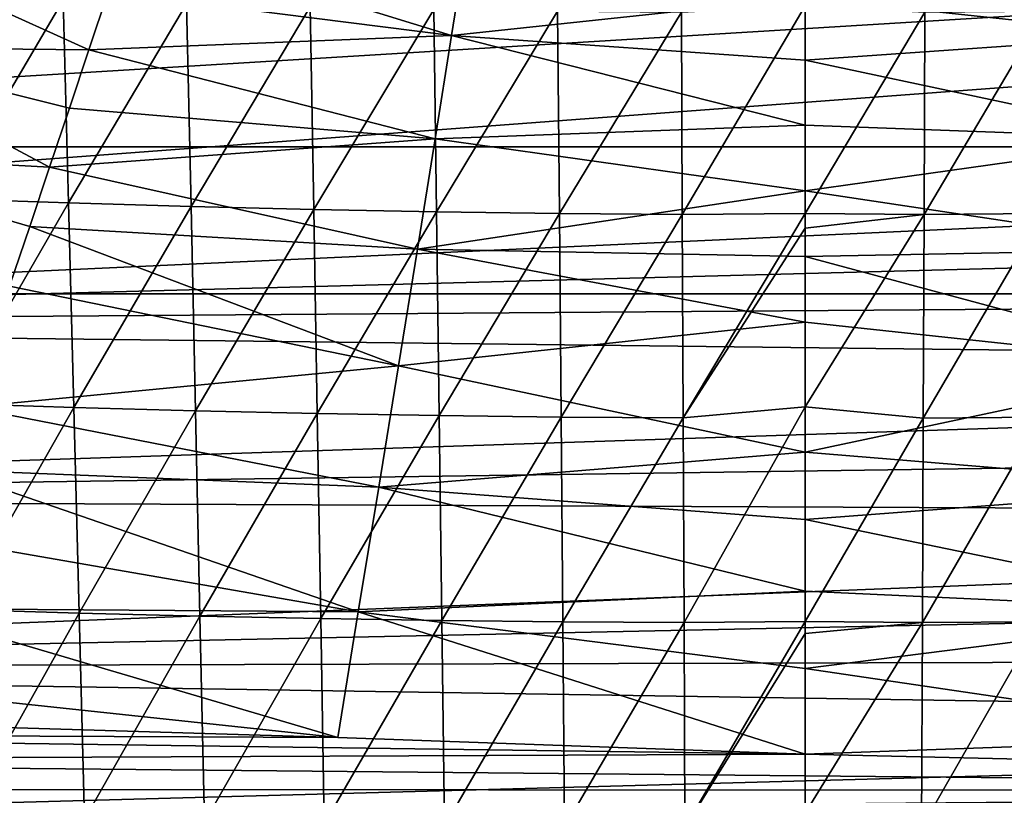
# Model space of a CAD drawing. Header units: metres. Extents: x -26 to 26, y -167 to 32.
# Tile 130 of 237: x -6.11 to 1.55, y -57.86 to -51.83. Entities that reach past the tile are written whole.
import ezdxf

# ---------------------------------------------------------------- set-up
doc = ezdxf.new("R2010")
doc.units = ezdxf.units.M
doc.layers.add('solid_12_411_043_XXX', color=7, linetype='CONTINUOUS')

msp = doc.modelspace()

# ---------------------------------------------------------------- linework, layer by layer
at = {"layer": 'solid_12_411_043_XXX'}
for points in [[(-19.981949, -50.982407, 137.631577), (-19.882414, -53.963749, 137.548279), (19.982176, -50.978348, 137.63179)], [(19.982176, -50.978348, 137.63179), (-19.882414, -53.963749, 137.548279), (19.882442, -53.963749, 137.548279)], [(15.152666, -50.976955, 177.857758), (-15.152524, -50.978325, 177.857758), (-15.079211, -52.822376, 177.857925)], [(15.152666, -50.976955, 177.857758), (-15.079211, -52.822376, 177.857925), (15.07924, -52.822376, 177.857925)], [(-2.747904, -51.956314, 169.476578), (-5.417627, -51.618099, 169.292252), (-5.271374, -51.179993, 168.866165)], [(-2.630217, -51.215542, 168.813873), (-2.747904, -51.956314, 169.476578), (-5.271374, -51.179993, 168.866165)], [(-2.630217, -51.215542, 168.813873), (0.000015, -51.660023, 169.206177), (-2.747904, -51.956314, 169.476578)], [(0.000015, -51.660023, 169.206177), (2.630247, -51.215538, 168.813873), (2.747933, -51.956306, 169.476578)], [(-7.621354, -52.046196, 169.799271), (-7.263659, -51.298203, 169.112991), (-5.567269, -52.066624, 169.675308)], [(-7.263659, -51.298203, 169.112991), (-5.417627, -51.618099, 169.292252), (-5.567269, -52.066624, 169.675308)], [(-6.675772, -53.223957, 115.707825), (-6.72409, -51.643005, 115.377083), (-5.76644, -51.679417, 115.258957)], [(-2.747904, -51.956314, 169.476578), (-5.567269, -52.066624, 169.675308), (-5.417627, -51.618099, 169.292252)], [(-5.725209, -53.257431, 115.589394), (-6.675772, -53.223957, 115.707825), (-5.76644, -51.679417, 115.258957)], [(-5.725209, -53.257431, 115.589394), (-5.76644, -51.679417, 115.258957), (-4.807499, -51.709511, 115.159286)], [(-4.773264, -53.285095, 115.489471), (-5.725209, -53.257431, 115.589394), (-4.807499, -51.709511, 115.159286)], [(-4.773264, -53.285095, 115.489471), (-4.807499, -51.709511, 115.159286), (-3.847358, -51.734177, 115.077995)], [(-2.747904, -51.956314, 169.476578), (0.000015, -51.660023, 169.206177), (0.000016, -52.148552, 169.602081)], [(-0.95546, -53.346123, 115.273308), (-0.962244, -51.775902, 114.943542), (0.000013, -51.725674, 114.92234)], [(-0.95546, -53.346123, 115.273308), (0.000013, -51.725674, 114.92234), (0.000015, -53.338257, 115.262489)], [(0.9302, -51.776081, 114.942955), (0.000015, -53.338257, 115.262489), (0.000013, -51.725674, 114.92234)], [(0.000016, -52.148552, 169.602081), (0.000015, -51.660023, 169.206177), (2.747933, -51.956306, 169.476578)], [(-3.820052, -53.307766, 115.407982), (-4.773264, -53.285095, 115.489471), (-3.847358, -51.734177, 115.077995)], [(-3.820052, -53.307766, 115.407982), (-3.847358, -51.734177, 115.077995), (-2.886219, -51.753681, 115.014992)], [(-2.865792, -53.325699, 115.344864), (-3.820052, -53.307766, 115.407982), (-2.886219, -51.753681, 115.014992)], [(-2.865792, -53.325699, 115.344864), (-2.886219, -51.753681, 115.014992), (-1.924411, -51.767658, 114.970215)], [(-1.910821, -53.338543, 115.300018), (-2.865792, -53.325699, 115.344864), (-1.924411, -51.767658, 114.970215)], [(-1.910821, -53.338543, 115.300018), (-1.924411, -51.767658, 114.970215), (-0.962244, -51.775902, 114.943542)], [(-0.95546, -53.346123, 115.273308), (-1.910821, -53.338543, 115.300018), (-0.962244, -51.775902, 114.943542)], [(0.923642, -53.346287, 115.27272), (0.000015, -53.338257, 115.262489), (0.9302, -51.776081, 114.942955)], [(0.923642, -53.346287, 115.27272), (0.9302, -51.776081, 114.942955), (1.860309, -51.768383, 114.96788)], [(1.847172, -53.339211, 115.297676), (0.923642, -53.346287, 115.27272), (1.860309, -51.768383, 114.96788)], [(-2.747904, -51.956314, 169.476578), (-2.875595, -52.758236, 170.056168), (-5.567269, -52.066624, 169.675308)], [(-2.747904, -51.956314, 169.476578), (0.000017, -52.65292, 169.959885), (-2.875595, -52.758236, 170.056168)], [(-2.747904, -51.956314, 169.476578), (0.000016, -52.148552, 169.602081), (0.000017, -52.65292, 169.959885)], [(0.000016, -52.148552, 169.602081), (2.747933, -51.956306, 169.476578), (2.875624, -52.758232, 170.056168)], [(-8.011533, -52.862965, 170.380722), (-7.621354, -52.046196, 169.799271), (-5.872463, -52.979874, 170.308701)], [(-7.621354, -52.046196, 169.799271), (-5.719078, -52.521317, 170.013763), (-5.872463, -52.979874, 170.308701)], [(-7.621354, -52.046196, 169.799271), (-5.567269, -52.066624, 169.675308), (-5.719078, -52.521317, 170.013763)], [(-2.875595, -52.758236, 170.056168), (-5.719078, -52.521317, 170.013763), (-5.567269, -52.066624, 169.675308)], [(0.000017, -52.65292, 169.959885), (0.000016, -52.148552, 169.602081), (2.875624, -52.758232, 170.056168)], [(-2.875595, -52.758236, 170.056168), (-5.872463, -52.979874, 170.308701), (-5.719078, -52.521317, 170.013763)], [(-2.875595, -52.758236, 170.056168), (0.000017, -52.65292, 169.959885), (0.000018, -53.163891, 170.274567)], [(0.000018, -53.163891, 170.274567), (0.000017, -52.65292, 169.959885), (2.875624, -52.758232, 170.056168)], [(-2.875595, -52.758236, 170.056168), (-3.013163, -53.615402, 170.542679), (-5.872463, -52.979874, 170.308701)], [(-2.875595, -52.758236, 170.056168), (0.000018, -53.163891, 170.274567), (-3.013163, -53.615402, 170.542679)], [(0.000018, -53.163891, 170.274567), (2.875624, -52.758232, 170.056168), (3.013193, -53.615398, 170.542679)], [(15.07924, -52.822376, 177.857925), (-15.079211, -52.822376, 177.857925), (-15.059802, -54.204224, 177.858032)], [(15.07924, -52.822376, 177.857925), (-15.059802, -54.204224, 177.858032), (15.071066, -53.406548, 177.857971)], [(-8.011533, -52.862965, 170.380722), (-6.027109, -53.440918, 170.562012), (-6.183261, -53.904816, 170.77626)], [(-8.011533, -52.862965, 170.380722), (-5.872463, -52.979874, 170.308701), (-6.027109, -53.440918, 170.562012)], [(-3.013163, -53.615402, 170.542679), (-6.027109, -53.440918, 170.562012), (-5.872463, -52.979874, 170.308701)], [(-3.013163, -53.615402, 170.542679), (0.000018, -53.163891, 170.274567), (0.000019, -53.674412, 170.543915)], [(0.000019, -53.674412, 170.543915), (0.000018, -53.163891, 170.274567), (3.013193, -53.615398, 170.542679)], [(-6.627322, -54.816326, 115.975906), (-6.675772, -53.223957, 115.707825), (-5.725209, -53.257431, 115.589394)], [(-5.683865, -54.84687, 115.85759), (-6.627322, -54.816326, 115.975906), (-5.725209, -53.257431, 115.589394)], [(-5.683865, -54.84687, 115.85759), (-5.725209, -53.257431, 115.589394), (-4.773264, -53.285095, 115.489471)], [(-4.738935, -54.872105, 115.757767), (-5.683865, -54.84687, 115.85759), (-4.773264, -53.285095, 115.489471)], [(-4.738935, -54.872105, 115.757767), (-4.773264, -53.285095, 115.489471), (-3.820052, -53.307766, 115.407982)], [(-3.79267, -54.892792, 115.676384), (-4.738935, -54.872105, 115.757767), (-3.820052, -53.307766, 115.407982)], [(-3.79267, -54.892792, 115.676384), (-3.820052, -53.307766, 115.407982), (-2.865792, -53.325699, 115.344864)], [(-2.845309, -54.909153, 115.613365), (-3.79267, -54.892792, 115.676384), (-2.865792, -53.325699, 115.344864)], [(-2.845309, -54.909153, 115.613365), (-2.865792, -53.325699, 115.344864), (-1.910821, -53.338543, 115.300018)], [(-1.897195, -54.920876, 115.568611), (-2.845309, -54.909153, 115.613365), (-1.910821, -53.338543, 115.300018)], [(-1.897195, -54.920876, 115.568611), (-1.910821, -53.338543, 115.300018), (-0.95546, -53.346123, 115.273308)], [(-0.948657, -54.927788, 115.541962), (-0.95546, -53.346123, 115.273308), (0.000015, -53.338257, 115.262489)], [(-0.948657, -54.927788, 115.541962), (0.000015, -53.338257, 115.262489), (0.000016, -53.454075, 115.284218)], [(0.923642, -53.346287, 115.27272), (0.000016, -53.454075, 115.284218), (0.000015, -53.338257, 115.262489)], [(0.917064, -54.927937, 115.541382), (0.923642, -53.346287, 115.27272), (1.847172, -53.339211, 115.297676)], [(1.833998, -54.921482, 115.566277), (0.917064, -54.927937, 115.541382), (1.847172, -53.339211, 115.297676)], [(15.071066, -53.406548, 177.857971), (-15.059802, -54.204224, 177.858032), (15.062926, -53.985043, 177.858017)], [(-0.948657, -54.927788, 115.541962), (-1.897195, -54.920876, 115.568611), (-0.95546, -53.346123, 115.273308)], [(0.923642, -53.346287, 115.27272), (0.000017, -54.840893, 115.519478), (0.000016, -53.454075, 115.284218)], [(0.917064, -54.927937, 115.541382), (0.000017, -54.840893, 115.519478), (0.923642, -53.346287, 115.27272)], [(-3.16029, -54.521973, 170.925995), (-6.183261, -53.904816, 170.77626), (-6.027109, -53.440918, 170.562012)], [(-3.013163, -53.615402, 170.542679), (-3.16029, -54.521973, 170.925995), (-6.027109, -53.440918, 170.562012)], [(0.000017, -54.840893, 115.519478), (-0.948657, -54.927788, 115.541962), (0.000016, -53.454075, 115.284218)], [(-3.013163, -53.615402, 170.542679), (0.00002, -54.182655, 170.769516), (-3.16029, -54.521973, 170.925995)], [(-3.013163, -53.615402, 170.542679), (0.000019, -53.674412, 170.543915), (0.00002, -54.182655, 170.769516)], [(0.000019, -53.674412, 170.543915), (3.013193, -53.615398, 170.542679), (3.160321, -54.521969, 170.925995)], [(0.00002, -54.182655, 170.769516), (0.000019, -53.674412, 170.543915), (3.160321, -54.521969, 170.925995)], [(-3.16029, -54.521973, 170.925995), (-6.501159, -54.843246, 171.093979), (-6.183261, -53.904816, 170.77626)], [(-19.882414, -53.963749, 137.548279), (-19.738482, -66.156723, 137.548279), (19.882442, -53.963749, 137.548279)], [(-19.738482, -66.156723, 137.548279), (19.783798, -62.591133, 137.548279), (19.882442, -53.963749, 137.548279)], [(15.062926, -53.985043, 177.858017), (-15.059802, -54.204224, 177.858032), (15.054819, -54.557865, 177.858063)], [(15.054819, -54.557865, 177.858063), (-15.059802, -54.204224, 177.858032), (-15.040586, -55.553761, 177.858154)], [(-3.16029, -54.521973, 170.925995), (0.00002, -54.182655, 170.769516), (0.000022, -55.194321, 171.098022)], [(0.000022, -55.194321, 171.098022), (0.00002, -54.182655, 170.769516), (3.160321, -54.521969, 170.925995)], [(15.054819, -54.557865, 177.858063), (-15.040586, -55.553761, 177.858154), (15.046747, -55.125011, 177.858109)], [(-3.16029, -54.521973, 170.925995), (-3.314823, -55.466232, 171.184998), (-6.501159, -54.843246, 171.093979)], [(-3.16029, -54.521973, 170.925995), (0.000022, -55.194321, 171.098022), (-3.314823, -55.466232, 171.184998)], [(0.000022, -55.194321, 171.098022), (3.160321, -54.521969, 170.925995), (3.314853, -55.466228, 171.184998)], [(-3.314823, -55.466232, 171.184998), (-6.668116, -55.331768, 171.203293), (-6.501159, -54.843246, 171.093979)], [(-6.578726, -56.416538, 116.191292), (-6.627322, -54.816326, 115.975906), (-5.683865, -54.84687, 115.85759)], [(-5.642397, -56.444187, 116.073273), (-6.578726, -56.416538, 116.191292), (-5.683865, -54.84687, 115.85759)], [(-5.642397, -56.444187, 116.073273), (-5.683865, -54.84687, 115.85759), (-4.738935, -54.872105, 115.757767)], [(-0.941833, -56.517441, 115.758606), (-0.948657, -54.927788, 115.541962), (0.000017, -54.840893, 115.519478)], [(-0.941833, -56.517441, 115.758606), (0.000017, -54.840893, 115.519478), (0.00002, -56.509979, 115.748657)], [(0.917064, -54.927937, 115.541382), (0.00002, -56.509979, 115.748657), (0.000017, -54.840893, 115.519478)], [(-4.704503, -56.467033, 115.973709), (-5.642397, -56.444187, 116.073273), (-4.738935, -54.872105, 115.757767)], [(-4.704503, -56.467033, 115.973709), (-4.738935, -54.872105, 115.757767), (-3.79267, -54.892792, 115.676384)], [(-3.765208, -56.48576, 115.892555), (-4.704503, -56.467033, 115.973709), (-3.79267, -54.892792, 115.676384)], [(-3.765208, -56.48576, 115.892555), (-3.79267, -54.892792, 115.676384), (-2.845309, -54.909153, 115.613365)], [(-2.824765, -56.500568, 115.829735), (-3.765208, -56.48576, 115.892555), (-2.845309, -54.909153, 115.613365)], [(-2.824765, -56.500568, 115.829735), (-2.845309, -54.909153, 115.613365), (-1.897195, -54.920876, 115.568611)], [(-1.883527, -56.511181, 115.785149), (-2.824765, -56.500568, 115.829735), (-1.897195, -54.920876, 115.568611)], [(-1.883527, -56.511181, 115.785149), (-1.897195, -54.920876, 115.568611), (-0.948657, -54.927788, 115.541962)], [(-0.941833, -56.517441, 115.758606), (-1.883527, -56.511181, 115.785149), (-0.948657, -54.927788, 115.541962)], [(0.910469, -56.517574, 115.758026), (0.00002, -56.509979, 115.748657), (0.917064, -54.927937, 115.541382)], [(0.910469, -56.517574, 115.758026), (0.917064, -54.927937, 115.541382), (1.833998, -54.921482, 115.566277)], [(1.820789, -56.511734, 115.782822), (0.910469, -56.517574, 115.758026), (1.833998, -54.921482, 115.566277)], [(15.046747, -55.125011, 177.858109), (-15.040586, -55.553761, 177.858154), (15.038709, -55.686481, 177.85817)], [(-3.314823, -55.466232, 171.184998), (0.000022, -55.194321, 171.098022), (0.000023, -55.717167, 171.206055)], [(0.000023, -55.717167, 171.206055), (0.000022, -55.194321, 171.098022), (3.314853, -55.466228, 171.184998)], [(-3.473433, -56.433678, 171.305634), (-6.845748, -55.848186, 171.280716), (-6.668116, -55.331768, 171.203293)], [(-3.314823, -55.466232, 171.184998), (-3.473433, -56.433678, 171.305634), (-6.668116, -55.331768, 171.203293)], [(-3.314823, -55.466232, 171.184998), (0.000024, -56.27224, 171.277206), (-3.473433, -56.433678, 171.305634)], [(-3.314823, -55.466232, 171.184998), (0.000023, -55.717167, 171.206055), (0.000024, -56.27224, 171.277206)], [(0.000023, -55.717167, 171.206055), (3.314853, -55.466228, 171.184998), (3.473464, -56.433674, 171.305634)], [(15.038709, -55.686481, 177.85817), (-15.040586, -55.553761, 177.858154), (-15.021564, -56.870983, 177.858261)], [(15.038709, -55.686481, 177.85817), (-15.021564, -56.870983, 177.858261), (15.030704, -56.242279, 177.858215)], [(0.000024, -56.27224, 171.277206), (0.000023, -55.717167, 171.206055), (3.473464, -56.433674, 171.305634)], [(-3.473433, -56.433678, 171.305634), (-7.03759, -56.40744, 171.318115), (-6.845748, -55.848186, 171.280716)], [(15.030704, -56.242279, 177.858215), (-15.021564, -56.870983, 177.858261), (15.022733, -56.7924, 177.858261)], [(-3.473433, -56.433678, 171.305634), (0.000024, -56.27224, 171.277206), (0.000025, -56.874424, 171.316376)], [(0.000025, -56.874424, 171.316376), (0.000024, -56.27224, 171.277206), (3.473464, -56.433674, 171.305634)], [(-7.03759, -56.40744, 171.318115), (-3.633122, -57.409367, 171.330032), (-7.248012, -57.02301, 171.326538)], [(-3.473433, -56.433678, 171.305634), (-3.633122, -57.409367, 171.330032), (-7.03759, -56.40744, 171.318115)], [(-6.529952, -58.022301, 116.361511), (-6.578726, -56.416538, 116.191292), (-5.642397, -56.444187, 116.073273)], [(-5.600784, -58.047104, 116.243767), (-6.529952, -58.022301, 116.361511), (-5.642397, -56.444187, 116.073273)], [(-5.600784, -58.047104, 116.243767), (-5.642397, -56.444187, 116.073273), (-4.704503, -56.467033, 115.973709)], [(-4.669956, -58.067596, 116.144432), (-5.600784, -58.047104, 116.243767), (-4.704503, -56.467033, 115.973709)], [(-4.669956, -58.067596, 116.144432), (-4.704503, -56.467033, 115.973709), (-3.765208, -56.48576, 115.892555)], [(-3.473433, -56.433678, 171.305634), (0.000053, -57.53841, 171.331207), (-3.633122, -57.409367, 171.330032)], [(-3.473433, -56.433678, 171.305634), (0.000025, -56.874424, 171.316376), (0.000053, -57.53841, 171.331207)], [(0.000025, -56.874424, 171.316376), (3.473464, -56.433674, 171.305634), (3.633152, -57.409367, 171.330032)], [(-3.737657, -58.084393, 116.063477), (-4.669956, -58.067596, 116.144432), (-3.765208, -56.48576, 115.892555)], [(-3.737657, -58.084393, 116.063477), (-3.765208, -56.48576, 115.892555), (-2.824765, -56.500568, 115.829735)], [(-2.804158, -58.097675, 116.000839), (-3.737657, -58.084393, 116.063477), (-2.824765, -56.500568, 115.829735)], [(-2.804158, -58.097675, 116.000839), (-2.824765, -56.500568, 115.829735), (-1.883527, -56.511181, 115.785149)], [(-1.869818, -58.107197, 115.95639), (-2.804158, -58.097675, 116.000839), (-1.883527, -56.511181, 115.785149)], [(-1.869818, -58.107197, 115.95639), (-1.883527, -56.511181, 115.785149), (-0.941833, -56.517441, 115.758606)], [(-0.93499, -58.112808, 115.929947), (-1.869818, -58.107197, 115.95639), (-0.941833, -56.517441, 115.758606)], [(-0.93499, -58.112808, 115.929947), (-0.941833, -56.517441, 115.758606), (0.00002, -56.509979, 115.748657)], [(-0.93499, -58.112808, 115.929947), (0.00002, -56.509979, 115.748657), (0.00002, -56.601433, 115.759682)], [(0.910469, -56.517574, 115.758026), (0.00002, -56.601433, 115.759682), (0.00002, -56.509979, 115.748657)], [(0.910469, -56.517574, 115.758026), (0.000021, -57.998314, 115.91011), (0.00002, -56.601433, 115.759682)], [(0.903854, -58.11293, 115.929375), (0.000021, -57.998314, 115.91011), (0.910469, -56.517574, 115.758026)], [(0.903854, -58.11293, 115.929375), (0.910469, -56.517574, 115.758026), (1.820789, -56.511734, 115.782822)], [(1.807541, -58.107689, 115.954071), (0.903854, -58.11293, 115.929375), (1.820789, -56.511734, 115.782822)], [(0.000021, -57.998314, 115.91011), (-0.93499, -58.112808, 115.929947), (0.00002, -56.601433, 115.759682)], [(15.022733, -56.7924, 177.858261), (-15.021564, -56.870983, 177.858261), (15.014795, -57.336845, 177.858307)], [(15.014795, -57.336845, 177.858307), (-15.021564, -56.870983, 177.858261), (-15.00273, -58.155586, 177.858368)], [(0.000025, -56.874424, 171.316376), (3.633152, -57.409367, 171.330032), (0.000053, -57.53841, 171.331207)], [(-12.328822, -57.149628, 171.327682), (-7.248012, -57.02301, 171.326538), (-3.633122, -57.409367, 171.330032)], [(-12.325783, -57.370945, 171.329681), (-12.328822, -57.149628, 171.327682), (-3.633122, -57.409367, 171.330032)], [(15.014795, -57.336845, 177.858307), (-15.00273, -58.155586, 177.858368), (15.006891, -57.875553, 177.858353)], [(-12.325783, -57.370945, 171.329681), (-3.633122, -57.409367, 171.330032), (0.000053, -57.53841, 171.331207)], [(-12.322762, -57.591305, 171.33168), (-12.325783, -57.370945, 171.329681), (0.000053, -57.53841, 171.331207)], [(12.31958, -57.825146, 171.333786), (0.000053, -57.53841, 171.331207), (3.633152, -57.409367, 171.330032)], [(12.31958, -57.825146, 171.333786), (-12.322762, -57.591305, 171.33168), (0.000053, -57.53841, 171.331207)], [(12.31958, -57.825146, 171.333786), (-12.319759, -57.810715, 171.333664), (-12.322762, -57.591305, 171.33168)], [(12.31958, -57.825146, 171.333786), (-12.316774, -58.029171, 171.335632), (-12.319759, -57.810715, 171.333664)], [(12.31958, -57.825146, 171.333786), (12.313586, -58.264233, 171.337753), (-12.316774, -58.029171, 171.335632)]]:
    msp.add_3dface(points, dxfattribs=at)

doc.saveas('drawing.dxf')
